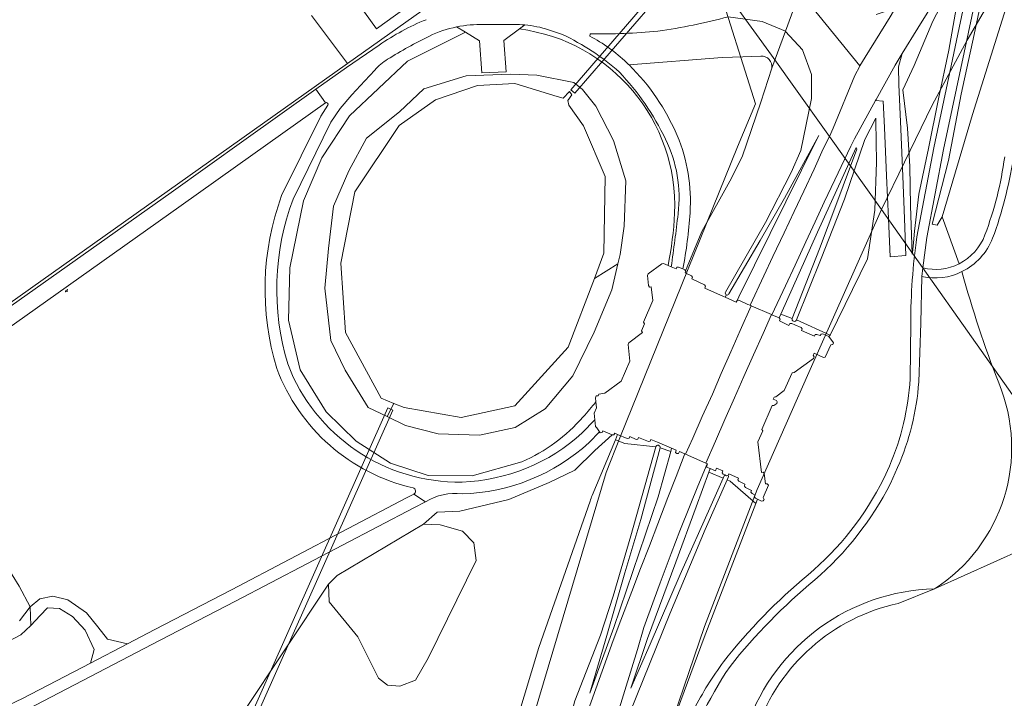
# Model space of a CAD drawing. Header units: metres. Extents: x 237319 to 238937, y 510065 to 511489.
# Tile 49 of 176: x 238033 to 238179, y 510704 to 510805. Entities that reach past the tile are written whole.
import ezdxf

# ---------------------------------------------------------------- set-up
doc = ezdxf.new("R2010")
doc.units = ezdxf.units.M
for name, color, linetype, lineweight in [('B-WE-FV-GELEIDING_WILDRASTER-G', 252, 'Continuous', 18), ('B-WE-GR-BEPLANTING_CULTUUR_BOSPLANTSOEN-GV', 252, 'Continuous', 18), ('B-WE-GR-BEPLANTING_CULTUUR_HEESTERS-GV', 252, 'Continuous', 18), ('B-WE-GR-GRAS-GV', 252, 'Continuous', 13), ('B-WE-GR-GROENVOORZIENING-GV', 252, 'Continuous', 18), ('B-WE-IE-MEUBILAIR_WEGMEUBILAIR-S', 252, 'Continuous', 25), ('B-WE-IE-TERREINAFSCHEIDING_KUNSTMATIG_HEKWERK-G', 252, 'IE-TERREINAFSCHEIDING_KUNSTMATIG-SO', 18), ('B-WE-KG-GRENS_PERCEEL-GV', 252, 'Continuous', 18), ('B-WE-KW-KUNSTWERK_DUIKER-GV', 252, 'Continuous', 18), ('B-WE-OG-TERREIN_BEGROEID-GV', 252, 'Continuous', 18), ('B-WE-OG-TERREIN_OEVER-GV', 252, 'Continuous', 18), ('B-WE-OG-WATER_MEER-GV', 252, 'Continuous', 18), ('B-WE-OG-WEG-GV', 252, 'Continuous', 18), ('B-WE-VH-GESLOTENVERHARDING-GV', 252, 'Continuous', 18), ('B-WE-VH-HALFVERHARDING-GV', 252, 'Continuous', 18), ('B-WE-VH-HALFVERHARDING_GRAVEL-GV', 252, 'Continuous', 18), ('B-WE-VH-ONVERHARD-GV', 252, 'Continuous', 18), ('B-WE-VH-OPENVERHARDING-GV', 252, 'Continuous', 18)]:
    doc.layers.add(name, color=color, linetype=linetype, lineweight=lineweight)
doc.linetypes.add('IE-TERREINAFSCHEIDING_KUNSTMATIG-SO', pattern='A,4,[82,NLCS.SHX,S=0.75,R=90,X=0,Y=0],4,-2', length=10)

# ---------------------------------------------------------------- blocks, each defined once
blk = doc.blocks.new('brk-2025')
at = {"layer": 'B-WE-KG-GRENS_PERCEEL-GV', "flags": 128}
for points in [[(238180.484, 510844.294), (238178.926, 510842.162), (238175.182, 510836.637), (238168.6, 510827.35), (238162.378, 510818.413), (238160.16, 510815.201), (238156.061, 510819.85), (238154.332, 510821.28), (238151.913, 510822.519), (238141.439, 510814.499), (238136.51, 510810.7), (238144.762, 510799.199), (238156.73, 510782.476), (238161.146, 510776.233), (238164.547, 510783.301), (238168.689, 510791.764), (238173.906, 510801.434), (238177.451, 510807.592), (238181.841, 510814.545)], [(238181.841, 510814.545), (238177.451, 510807.592), (238173.906, 510801.434), (238168.689, 510791.764), (238164.547, 510783.301), (238161.146, 510776.233), (238180.626, 510748.69)], [(238101.536, 510674.512), (238120.198, 510737.097), (238122.198, 510742.276), (238139.708, 510785.573), (238142.379, 510791.983), (238136.51, 510810.7), (238078.696, 510889.922)], [(238114.66, 510561.62), (238115.82, 510592.86), (238117.68, 510624.6), (238118.44, 510637.23), (238120.62, 510655.55), (238123.4, 510675.85), (238127.9, 510693.95), (238134.78, 510714.19), (238142.64, 510734.59), (238150.34, 510752.01), (238161.146, 510776.233), (238156.73, 510782.476), (238144.762, 510799.199), (238136.51, 510810.7), (238142.379, 510791.983), (238139.708, 510785.573), (238122.198, 510742.276), (238120.198, 510737.097), (238101.536, 510674.512), (238100.014, 510610.21), (238099.534, 510599.091), (238098.923, 510584.363)], [(238180.626, 510748.69), (238161.146, 510776.233), (238150.34, 510752.01), (238142.64, 510734.59), (238134.78, 510714.19), (238127.9, 510693.95), (238123.4, 510675.85), (238120.62, 510655.55), (238118.44, 510637.23), (238117.68, 510624.6), (238115.82, 510592.86), (238114.66, 510561.62), (238113.72, 510533.88), (238114.14, 510512.54), (238115.22, 510501.14), (238115.369, 510500), (238116.6, 510490.64), (238118.24, 510476.96), (238120.02, 510461.96), (238122.38, 510440.26), (238124.46, 510427.02)]]:
    blk.add_lwpolyline(points, dxfattribs=at)
blk = doc.blocks.new('SIE-WEG_ZITBANK-SO')
at = {"color": 0, "linetype": 'ByBlock', "lineweight": 18}
blk.add_lwpolyline([(-0.9, -1.6), (-0.9, -0.2), (1.1, -0.2), (1.1, -1.6), (1.3, -1.6), (1.3, -0.2), (1.5, 1.8), (1.3, 1.8), (1.1, 0), (-1.1, 0), (-1.1, -1.6)], close=True, dxfattribs=at)
blk = doc.blocks.new('bgt-2025')
at = {"layer": 'B-WE-GR-BEPLANTING_CULTUUR_BOSPLANTSOEN-GV', "flags": 128}
blk.add_lwpolyline([(238078.872, 510720.508), (238078.983, 510717.849), (238083.25, 510712.642), (238086.297, 510706.493), (238087.627, 510705.441), (238089.456, 510705.33), (238091.783, 510706.216), (238093.667, 510709.485), (238100.815, 510723.998), (238100.483, 510726.657), (238098.821, 510728.374), (238095.496, 510729.316), (238093.002, 510729.426), (238080.147, 510721.782)], close=True, dxfattribs=at)
at = {"layer": 'B-WE-GR-BEPLANTING_CULTUUR_HEESTERS-GV', "flags": 128}
blk.add_lwpolyline([(238032.891, 510715.033), (238034.454, 510717.133), (238032.845, 510720.182)], dxfattribs=at)
at = {"layer": 'B-WE-GR-GRAS-GV', "flags": 128}
blk.add_lwpolyline([(238194.41, 510840.625), (238181.211, 510823.435), (238178.155, 510818.449), (238176.569, 510810.092), (238174.923, 510802.283), (238172.981, 510793.41), (238171.087, 510783.537), (238168.677, 510774.09), (238169.423, 510773.916), (238170.171, 510775.147), (238174.683, 510790.39), (238179.932, 510807.11), (238182.921, 510814.878), (238192.82, 510829.191), (238201.104, 510838.371), (238214.929, 510852.745), (238230.387, 510868.088), (238244.419, 510881.448), (238245.94, 510883.325), (238249.277, 510889.187), (238252.806, 510895.699), (238239.543, 510885.123), (238223.796, 510870.836), (238208.864, 510856.192)], close=True, dxfattribs=at)
at = {"layer": 'B-WE-GR-GRAS-GV'}
for points in [[(238179.466, 510784.072, -0.0564576), (238176.534, 510772.486)], [(238180.73, 510783.79, -0.0497918), (238177.672, 510771.977)], [(238177.672, 510771.977, 0.0497918), (238180.73, 510783.79)], [(238176.534, 510772.486, -0.1902194), (238172.681, 510768.172)], [(238177.672, 510771.977, -0.1877626), (238173.102, 510767.003)], [(238173.102, 510767.003, 0.1877626), (238177.672, 510771.977)], [(238167.154, 510766.256, 0.169041), (238173.102, 510767.003)], [(238173.102, 510767.003, -0.169041), (238167.154, 510766.256)], [(238172.681, 510768.172, -0.1780513), (238167.284, 510767.557)], [(238173.102, 510767.003, 0.0257256), (238178.578, 510750.442)], [(238178.578, 510750.442, -0.0257256), (238173.102, 510767.003)], [(238166.68, 510750.58, -0.0862807), (238163.529, 510737.845)], [(238178.578, 510750.442, -0.3637412), (238169.002, 510719.783)], [(238169.002, 510719.783, 0.3637412), (238178.578, 510750.442)], [(238162.475, 510735.461, -0.0965399), (238151.204, 510721.128)], [(238151.204, 510721.128, 0.0500905), (238138.601, 510708.257)], [(238169.002, 510719.783, 0.312452), (238141.17, 510699.467)], [(238141.17, 510699.467, -0.312452), (238169.002, 510719.783)], [(238163.614, 510717.629, 0.2600414), (238142.615, 510699.065)], [(238142.615, 510699.065, -0.2600414), (238163.614, 510717.629)], [(238138.601, 510708.257, 0.0677315), (238130.876, 510692.419)]]:
    blk.add_lwpolyline(points, format="xyb", dxfattribs=at)
at = {"layer": 'B-WE-GR-GRAS-GV', "flags": 128}
for points in [[(238167.284, 510767.557), (238167.154, 510766.256)], [(238167.154, 510766.256), (238166.984, 510759.322), (238166.68, 510750.58)], [(238163.529, 510737.845), (238162.475, 510735.461)], [(238182.291, 510725.772), (238169.002, 510719.783), (238163.614, 510717.629)], [(238169.002, 510719.783), (238182.291, 510725.772)], [(238163.614, 510717.629), (238169.002, 510719.783)]]:
    blk.add_lwpolyline(points, dxfattribs=at)
at = {"layer": 'B-WE-GR-GROENVOORZIENING-GV', "flags": 128}
for points in [[(238127.567, 510740.931), (238123.863, 510727.7), (238121.202, 510718.698), (238119.31, 510712.898), (238115.529, 510703.135)], [(238116.982, 510700.345), (238121.214, 510712.082), (238122.366, 510715.121), (238124.004, 510719.417), (238125.286, 510722.799), (238126.603, 510726.207), (238127.85, 510729.457), (238129.367, 510733.387), (238130.568, 510736.495), (238131.775, 510739.656), (238131.854, 510739.874), (238131.076, 510740.217), (238130.924, 510739.943), (238130.665, 510739.914), (238130.509, 510740.105), (238130.604, 510740.414), (238129.919, 510740.713), (238129.791, 510740.253), (238127.909, 510733.507)], [(238127.909, 510733.507), (238121.29, 510714.02), (238117.723, 510704.285), (238120.288, 510712.826), (238122.964, 510722.195), (238125.353, 510730.092), (238128.187, 510740.767)]]:
    blk.add_lwpolyline(points, dxfattribs=at)
at = {"layer": 'B-WE-GR-GROENVOORZIENING-GV'}
blk.add_lwpolyline([(238128.187, 510740.767, 1), (238127.567, 510740.931)], format="xyb", dxfattribs=at)
at = {"layer": 'B-WE-IE-TERREINAFSCHEIDING_KUNSTMATIG_HEKWERK-G', "flags": 128}
for points in [[(238081.681, 510797.981), (237987.306, 510731.02), (237985.144, 510730.034), (237982.187, 510730.148), (237980.821, 510731.096), (237944.615, 510786.825), (237944.615, 510788.408), (237944.615, 510789.747), (237945.042, 510791.208), (237945.955, 510793.339), (238009.47, 510838.973), (238022.841, 510838.662), (238028.035, 510839.188), (238035.646, 510844.982), (238035.761, 510857.643), (238053.794, 510870.709), (238055.784, 510871.206), (238057.238, 510871.015), (238059.381, 510869.905), (238078.958, 510842.963), (238093.22, 510823.381), (238091.537, 510818.523), (238088.667, 510816.649)], [(238090.669, 510814.044), (238093.777, 510816.055), (238099.206, 510814.672), (238099.852, 510813.066), (238100.212, 510811.16), (238081.681, 510797.981)], [(238076.309, 510805.101), (238081.681, 510797.981)]]:
    blk.add_lwpolyline(points, dxfattribs=at)
at = {"layer": 'B-WE-KW-KUNSTWERK_DUIKER-GV', "flags": 128}
for points in [[(238131.137, 510811.673), (238130.531, 510812.196), (238114.906, 510794.08), (238115.512, 510793.557)], [(238088.422, 510746.389), (238087.69, 510746.715), (238066.188, 510698.384), (238066.92, 510698.058)]]:
    blk.add_lwpolyline(points, close=True, dxfattribs=at)
at = {"layer": 'B-WE-OG-TERREIN_BEGROEID-GV', "flags": 128}
for points in [[(238240.146, 510864.953), (238247.47, 510876.568), (238248.063, 510878.041), (238247.52, 510878.26), (238249.277, 510889.187), (238245.94, 510883.325), (238244.419, 510881.448), (238230.387, 510868.088), (238214.929, 510852.745), (238201.104, 510838.371), (238192.82, 510829.191), (238182.921, 510814.878), (238179.932, 510807.11), (238174.683, 510790.39), (238170.171, 510775.147), (238172.681, 510768.172)], [(238093.799, 510815.669), (238093.68, 510815.69), (238091.253, 510813.924), (238094.46, 510809.316), (238085.981, 510803.117), (238077.091, 510815.579), (238085.696, 510821.936), (238089.346, 510816.786), (238091.785, 510818.493), (238091.72, 510818.59), (238093.406, 510823.513), (238083.822, 510836.769), (238074.111, 510850.128), (238060.077, 510869.436)], [(238169.594, 510808.16), (238166.532, 510803.256), (238164.204, 510799.466), (238163.673, 510797.491), (238163.711, 510794.841), (238163.997, 510788.224), (238164.31, 510781.223), (238164.585, 510774.935), (238164.775, 510769.388), (238162.404, 510769.187), (238162.18, 510774.904), (238161.897, 510781.261), (238161.592, 510788.471), (238161.398, 510792.365), (238160.249, 510792.474), (238157.118, 510786.761), (238156.597, 510785.681), (238154.176, 510780.66), (238152.612, 510777.325), (238151.281, 510774.437), (238149.899, 510771.448), (238148.284, 510767.991), (238146.834, 510764.881), (238144.821, 510760.584), (238145.92, 510760.105), (238146.17, 510760.664), (238151.622, 510772.879), (238157.388, 510785.501), (238157.451, 510785.223), (238154.488, 510777.247), (238151.915, 510770.393), (238147.853, 510760.043)], [(238166.4, 510772.16), (238168.907, 510785.412), (238171.499, 510797.624), (238174.252, 510810.637), (238175.144, 510814.912), (238175.493, 510816.698)], [(238139.659, 510762.725), (238139.906, 510762.76), (238141.257, 510762.136), (238141.583, 510761.994), (238143.653, 510766.357), (238144.983, 510769.235), (238146.661, 510772.78), (238148.122, 510775.939), (238149.566, 510778.982), (238151.097, 510782.271), (238152.473, 510785.27), (238153.4, 510787.101), (238153.956, 510788.341), (238157.186, 510796.175), (238157.902, 510797.57), (238157.937, 510797.627), (238148.986, 510808.652), (238146.84, 510802.776), (238146.876, 510802.761), (238149.404, 510800.009), (238150.726, 510796.358), (238150.724, 510792.788), (238149.156, 510785.028), (238147.693, 510781.755), (238143.889, 510774.334), (238137.914, 510763.945)], [(238138.311, 510804.943), (238143.377, 510804.233), (238146.84, 510802.776), (238148.986, 510808.652)], [(238144.84, 510797.297), (238146.84, 510802.776), (238143.377, 510804.233), (238138.311, 510804.943)], [(238107.622, 510738.69), (238100.242, 510736.621), (238093.674, 510736.677), (238088.068, 510738.479), (238082.963, 510741.762), (238078.521, 510746.127), (238074.623, 510752.404), (238072.931, 510759.797), (238073.094, 510767.547), (238075.121, 510777.552), (238077.869, 510783.943), (238081.984, 510790.201), (238090.612, 510798.332), (238099.25, 510802.62), (238097.919, 510803.43)], [(238108.086, 510803.722), (238107.257, 510803.116)], [(238107.257, 510803.116), (238104.935, 510801.419), (238105.298, 510796.743), (238101.658, 510796.592), (238101.317, 510801.362), (238099.25, 510802.62), (238090.612, 510798.332), (238081.984, 510790.201), (238077.869, 510783.943), (238075.121, 510777.552), (238073.094, 510767.547), (238072.931, 510759.797), (238074.623, 510752.404), (238078.521, 510746.127)], [(238113.668, 510802.305), (238111.591, 510803.011)], [(238117.782, 510802.398), (238117.731, 510802.055)], [(238137.914, 510763.945), (238143.889, 510774.334), (238147.693, 510781.755), (238149.156, 510785.028), (238150.724, 510792.788), (238150.726, 510796.358), (238149.404, 510800.009), (238146.876, 510802.761), (238146.84, 510802.776), (238144.84, 510797.297), (238143.168, 510792.22), (238140.402, 510784.083), (238138.57, 510780.492), (238134.385, 510772.96), (238132.225, 510767.732), (238131.981, 510767.141), (238132.033, 510767.076), (238131.924, 510766.818), (238132.851, 510766.363)], [(237986.785, 510730.201), (237997.58, 510737.822), (238008.634, 510745.649), (238035.224, 510764.466), (238055.444, 510778.788), (238066.273, 510786.505), (238076.963, 510794.14), (238081.527, 510797.368), (238086.404, 510800.732)], [(238143.168, 510799.066), (238140.483, 510798.99), (238137.444, 510798.892), (238123.587, 510797.759)], [(238123.587, 510797.759), (238137.444, 510798.892), (238140.483, 510798.99), (238143.168, 510799.066)], [(238085.736, 510797.007), (238084.259, 510795.391), (238082.343, 510793.307), (238080.606, 510791.297), (238079.231, 510789.232), (238073.589, 510777.799)], [(238131.865, 510767.285), (238131.981, 510767.141), (238132.225, 510767.732), (238134.385, 510772.96), (238138.57, 510780.492), (238140.402, 510784.083), (238143.168, 510792.22), (238144.84, 510797.297)], [(238078.396, 510792.114), (238067.597, 510784.416), (238056.951, 510776.833), (238036.77, 510762.513), (238009.914, 510743.52), (237999.127, 510735.872), (237988.182, 510728.204)], [(238071.889, 510778.313), (238077.697, 510790.142), (238078.743, 510791.761)], [(238148.495, 510759.824), (238152.168, 510768.97), (238155.619, 510777.795), (238158.684, 510786.663), (238160.275, 510789.842), (238160.281, 510789.462), (238160.389, 510783.303), (238160.135, 510776.173), (238159.039, 510768.889), (238153.503, 510757.527), (238153.326, 510757.328), (238153.992, 510756.399), (238153.904, 510756.163)], [(238138.055, 510763.548), (238137.886, 510763.19), (238139.518, 510762.48), (238139.659, 510762.725), (238139.909, 510763.23), (238151.586, 510786.841), (238151.792, 510787.26), (238146.722, 510777.922)], [(238138.449, 510763.688), (238143.106, 510771.639), (238146.722, 510777.922), (238151.792, 510787.26), (238151.586, 510786.841), (238139.909, 510763.23), (238139.659, 510762.725)], [(238146.722, 510777.922), (238143.106, 510771.639), (238138.449, 510763.688)], [(238118.649, 510747.64), (238118.584, 510748.245), (238118.706, 510748.504), (238118.971, 510748.522), (238119.092, 510748.792), (238119.956, 510748.908), (238122.406, 510750.687), (238123.712, 510753.659), (238123.43, 510756.16), (238123.544, 510756.415), (238125.599, 510757.928), (238125.438, 510758.178), (238125.894, 510759.25), (238125.741, 510759.464), (238127.126, 510762.694), (238126.858, 510764.729), (238126.61, 510764.698), (238126.458, 510764.931), (238126.308, 510766.441), (238126.411, 510766.684), (238128.448, 510768.158), (238128.719, 510768.196), (238129.38, 510767.911)], [(238129.38, 510767.911), (238129.867, 510767.7)], [(238131.602, 510767.399), (238131.865, 510767.285)], [(238132.851, 510766.363), (238133.014, 510766.16), (238132.91, 510765.917), (238134.788, 510765.05), (238134.943, 510764.834), (238134.832, 510764.551), (238137.634, 510763.3), (238137.886, 510763.19), (238138.055, 510763.548)], [(238147.853, 510760.043), (238146.17, 510760.664), (238145.92, 510760.105), (238146.056, 510759.908), (238145.959, 510759.66), (238147.374, 510759.011), (238147.516, 510759.272), (238147.782, 510759.296), (238148.239, 510759.086), (238149.166, 510758.695), (238149.322, 510758.488), (238149.22, 510758.241), (238151.157, 510757.376), (238151.273, 510757.625), (238151.533, 510757.636), (238152.033, 510757.48), (238152.143, 510757.711), (238152.414, 510757.741)], [(238152.414, 510757.741), (238153.326, 510757.328), (238153.503, 510757.527), (238148.495, 510759.824)], [(238165.412, 510751.06), (238165.499, 510759.316)], [(238153.904, 510756.163), (238153.598, 510756.112), (238152.771, 510754.265), (238152.491, 510754.234), (238151.111, 510754.851), (238150.966, 510754.55), (238151.123, 510754.317), (238151.001, 510754.068), (238148.133, 510751.983), (238147.831, 510751.946), (238146.656, 510749.293), (238145.434, 510748.389), (238145.16, 510748.342), (238145.028, 510748.04), (238145.494, 510747.84), (238145.633, 510747.62), (238145.544, 510747.381), (238145.141, 510747.07), (238144.865, 510747.062), (238143.313, 510743.515), (238143.465, 510743.304), (238142.755, 510741.696), (238143.272, 510737.132), (238143.547, 510737.161), (238143.699, 510736.938), (238143.886, 510735.404), (238144.151, 510735.439), (238144.318, 510735.234), (238143.512, 510733.374), (238143.673, 510733.111), (238143.557, 510732.873), (238143.297, 510732.839), (238142.694, 510733.119), (238142.455, 510732.5), (238139.02, 510723.623), (238134.74, 510712.577), (238130.776, 510701.853)], [(238123.695, 510701.319), (238129.638, 510716.06), (238134.886, 510728.627), (238138.162, 510736.038), (238138.313, 510736.38)], [(238116.621, 510742.989), (238118.496, 510744.943), (238118.388, 510745.935), (238118.744, 510746.749), (238118.649, 510747.64)], [(238078.521, 510746.127), (238082.963, 510741.762), (238088.068, 510738.479), (238093.674, 510736.677), (238100.242, 510736.621), (238107.622, 510738.69)], [(238066.084, 510701.222), (238078.872, 510720.508), (238080.147, 510721.782), (238093.002, 510729.426), (238095.049, 510731.188), (238098.379, 510731.346), (238105.671, 510733.09), (238111.696, 510735.627), (238115.501, 510737.45), (238118.512, 510740.382), (238121.073, 510742.704), (238119.678, 510743.309), (238119.556, 510743.061), (238119.292, 510743.03), (238119.188, 510743.17), (238117.641, 510741.568)], [(238118.076, 510733.705), (238121.565, 510741.968), (238121.883, 510742.788), (238121.44, 510742.982), (238121.338, 510742.719), (238121.073, 510742.704), (238118.512, 510740.382), (238115.501, 510737.45), (238111.696, 510735.627), (238105.671, 510733.09), (238098.379, 510731.346), (238095.049, 510731.188), (238093.002, 510729.426), (238095.496, 510729.316), (238098.821, 510728.374), (238100.483, 510726.657), (238100.815, 510723.998), (238093.667, 510709.485), (238091.783, 510706.216), (238089.456, 510705.33), (238087.627, 510705.441), (238086.297, 510706.493), (238083.25, 510712.642), (238078.983, 510717.849), (238078.872, 510720.508), (238066.084, 510701.222)], [(238101.752, 510679.348), (238100.414, 510675.12), (238107.011, 510668.961), (238108.883, 510677.608), (238110.84, 510687.31), (238114.52, 510699.27), (238115.529, 510703.135), (238119.31, 510712.898), (238121.202, 510718.698), (238123.863, 510727.7), (238127.567, 510740.931), (238122.942, 510741.435), (238121.565, 510741.968), (238118.076, 510733.705)], [(238127.796, 510741.639), (238126.811, 510742.026), (238126.711, 510741.758), (238126.462, 510741.738), (238125.007, 510742.339), (238124.909, 510742.077), (238124.641, 510742.046), (238123.672, 510742.453), (238123.575, 510742.2), (238123.306, 510742.165), (238121.883, 510742.788), (238121.565, 510741.968), (238122.942, 510741.435), (238127.567, 510740.931)], [(238017.045, 510741.697), (238018.728, 510739.962), (238024.934, 510730.76), (238030.741, 510723.547), (238032.845, 510720.182), (238034.454, 510717.133), (238035.904, 510718.285), (238037.847, 510718.7), (238040.089, 510718.159), (238042.841, 510716.212), (238044.528, 510714.133), (238045.998, 510712.314), (238048.947, 510711.596), (238053.035, 510713.725), (238064.449, 510719.651), (238090.487, 510733.342), (238091.549, 510733.879)], [(238128.187, 510740.767), (238129.791, 510740.253), (238129.919, 510740.713), (238127.796, 510741.639)], [(238137.777, 510736.695), (238137.593, 510736.277), (238135.818, 510732.244), (238131.189, 510721.931), (238126.712, 510711.547), (238123.821, 510705.033), (238126.335, 510712.397), (238130.547, 510723.784), (238133.573, 510731.996), (238135.462, 510737.172), (238135.649, 510737.685), (238135.092, 510737.906), (238135.247, 510738.377), (238135.177, 510738.408), (238133.808, 510735.097), (238132.671, 510732.236), (238131.155, 510728.444), (238129.837, 510725.055), (238128.22, 510720.692), (238127.3, 510718.239), (238125.773, 510714.056), (238124.812, 510710.772), (238121.924, 510701.273)], [(238137.587, 510736.85), (238137.431, 510737.062), (238137.518, 510737.353), (238136.572, 510737.737), (238136.425, 510737.377), (238135.649, 510737.685), (238135.462, 510737.172), (238137.593, 510736.277), (238137.777, 510736.695)], [(238161.464, 510736.193), (238162.326, 510738.048)], [(238137.814, 510736.745), (238137.587, 510736.85)], [(238138.319, 510736.684), (238138.057, 510736.633), (238137.814, 510736.745)], [(238138.313, 510736.38), (238138.162, 510736.038), (238138.642, 510735.837), (238142.455, 510732.5), (238142.694, 510733.119), (238142.371, 510733.269), (238142.206, 510733.485), (238142.337, 510733.728), (238141.88, 510733.968)], [(238141.88, 510733.968), (238141.711, 510734.181), (238141.815, 510734.431), (238140.887, 510734.883), (238140.733, 510735.095), (238140.823, 510735.355), (238139.911, 510735.81), (238139.743, 510736.02), (238139.85, 510736.261), (238138.44, 510736.933), (238138.319, 510736.684)], [(238030.788, 510660.788), (238036.267, 510660.09), (238040.757, 510658.138), (238044.172, 510654.723), (238047.686, 510654.723), (238056.86, 510657.455), (238065.888, 510660.363), (238083.616, 510667.555), (238094.701, 510671.274), (238098.876, 510673.134), (238100.414, 510675.12), (238101.752, 510679.348), (238102.942, 510684.097), (238106.889, 510700.203), (238110.16, 510711.086), (238117.799, 510732.836)], [(238093.308, 510732.738), (238091.535, 510731.869), (238065.037, 510717.982), (238053.836, 510712.178), (238034.142, 510701.896)], [(238117.799, 510732.836), (238110.16, 510711.086), (238106.889, 510700.203), (238102.942, 510684.097), (238101.752, 510679.348)], [(238030.304, 510702.018), (238033.325, 510703.46), (238043.438, 510708.727), (238043.979, 510710.761), (238042.647, 510713.636), (238040.773, 510715.696), (238038.831, 510716.881), (238037.039, 510716.945), (238035.973, 510715.848), (238034.595, 510714.342), (238033.076, 510712.956), (238031.081, 510711.928)]]:
    blk.add_lwpolyline(points, dxfattribs=at)
for points in [[(238166.037, 510773.003), (238166.687, 510778.521), (238168.115, 510785.316), (238169.598, 510792.72), (238171.174, 510799.981), (238172.239, 510806.145), (238172.927, 510810.198), (238173.153, 510812.381), (238173.192, 510812.763), (238168.796, 510804.258), (238166, 510797.661), (238164.317, 510794.046), (238165.022, 510788.359), (238165.375, 510782.65), (238165.449, 510776.773), (238165.724, 510769.621), (238165.747, 510769.861), (238165.879, 510771.295)], [(238166.687, 510778.521), (238166.037, 510773.003), (238165.879, 510771.295), (238165.747, 510769.861), (238165.724, 510769.621), (238165.449, 510776.773), (238165.375, 510782.65), (238165.022, 510788.359), (238164.317, 510794.046), (238166, 510797.661), (238168.796, 510804.258), (238173.192, 510812.763), (238173.153, 510812.381), (238172.927, 510810.198), (238172.239, 510806.145), (238171.174, 510799.981), (238169.598, 510792.72), (238168.115, 510785.316)], [(238111.078, 510746.573), (238106.651, 510743.829), (238101.35, 510742.652), (238095.182, 510742.888), (238090.294, 510744.095), (238087.582, 510745.429), (238084.787, 510746.803), (238081.342, 510752.33), (238079.193, 510756.775), (238078.309, 510764.547), (238078.846, 510770.425), (238079.582, 510776.724), (238081.909, 510781.993), (238084.529, 510786.85), (238089.404, 510790.803), (238093.053, 510794.19), (238099.355, 510796.162), (238105.921, 510796.397), (238109.838, 510796.221), (238115.342, 510795.162), (238116.67, 510794.13), (238118.642, 510791.628), (238121.267, 510786.524), (238123.122, 510780.518), (238122.828, 510773.789), (238122.24, 510769.55), (238121.922, 510768.163), (238121.032, 510764.281), (238118.41, 510757.994), (238115.23, 510751.518)], [(238153.503, 510757.527), (238159.039, 510768.889), (238160.135, 510776.173), (238160.389, 510783.303), (238160.281, 510789.462), (238160.275, 510789.842), (238158.684, 510786.663), (238155.619, 510777.795), (238152.168, 510768.97), (238148.495, 510759.824)], [(238154.488, 510777.247), (238157.451, 510785.223), (238157.388, 510785.501), (238151.622, 510772.879), (238146.17, 510760.664), (238147.853, 510760.043), (238151.915, 510770.393)], [(238121.29, 510714.02), (238127.909, 510733.507), (238129.791, 510740.253), (238128.187, 510740.767), (238125.353, 510730.092), (238122.964, 510722.195), (238120.288, 510712.826), (238117.723, 510704.285)], [(238126.973, 510694.96), (238130.776, 510701.853), (238134.74, 510712.577), (238139.02, 510723.623), (238142.455, 510732.5), (238138.642, 510735.837), (238138.162, 510736.038), (238134.886, 510728.627), (238129.638, 510716.06), (238123.695, 510701.319), (238121.996, 510694.871), (238121.18, 510688.976), (238119.701, 510684.006), (238119.249, 510682.449), (238122.892, 510688.082)], [(238131.189, 510721.931), (238135.818, 510732.244), (238137.593, 510736.277), (238135.462, 510737.172), (238133.573, 510731.996), (238130.547, 510723.784), (238126.335, 510712.397), (238123.821, 510705.033), (238126.712, 510711.547)]]:
    blk.add_lwpolyline(points, close=True, dxfattribs=at)
at = {"layer": 'B-WE-OG-TERREIN_BEGROEID-GV'}
for points in [[(238138.311, 510804.943, -0.03267), (238127.875, 510802.792)], [(238086.404, 510800.732, -0.0544624), (238093.388, 510804.502)], [(238097.919, 510803.43, 0.0631786), (238093.868, 510802.05)], [(238111.591, 510803.011, 0.0539597), (238108.086, 510803.722)], [(238093.868, 510802.05, 0.0258612), (238087.66, 510798.608)], [(238107.257, 510803.116, -0.389555), (238130.342, 510775.687)], [(238130.342, 510775.687, 0.389555), (238107.257, 510803.116)], [(238122.148, 510796.708, 0.0696894), (238113.668, 510802.305)], [(238117.731, 510802.055, -0.0697279), (238123.217, 510798.116)], [(238127.875, 510802.792, -0.0275444), (238117.782, 510802.398)], [(238144.84, 510797.297, 0.4728206), (238143.168, 510799.066)], [(238143.168, 510799.066, -0.4728206), (238144.84, 510797.297)], [(238087.66, 510798.608, 0.0683409), (238085.736, 510797.007)], [(238123.217, 510798.116, -0.0041006), (238123.587, 510797.759)], [(238123.587, 510797.759, -0.0989112), (238130.737, 510787.246)], [(238129.02, 510786.704, 0.0747785), (238122.148, 510796.708)], [(238078.743, 510791.761, 0.8485593), (238078.396, 510792.114)], [(238130.882, 510775.631, 0.1439384), (238129.02, 510786.704)], [(238130.737, 510787.246, -0.1179108), (238132.655, 510775.746)], [(238176.534, 510772.486, 0.0564576), (238179.466, 510784.072)], [(238071.165, 510752.604, -0.1629769), (238071.889, 510778.313)], [(238073.589, 510777.799, 0.1632724), (238072.793, 510753.288)], [(238130.342, 510775.687, -0.0398607), (238129.38, 510767.911)], [(238129.38, 510767.911, 0.0398607), (238130.342, 510775.687)], [(238129.867, 510767.7, 0.0038934), (238130.882, 510775.631)], [(238132.655, 510775.746, -0.0279084), (238131.602, 510767.399)], [(238165.499, 510759.316, -0.0357355), (238166.4, 510772.16)], [(238172.681, 510768.172, 0.1902194), (238176.534, 510772.486)], [(238138.055, 510763.548, -0.4049743), (238137.914, 510763.945)], [(238137.914, 510763.945, 0.4049743), (238138.055, 510763.548)], [(238138.055, 510763.548, 0.4115174), (238138.449, 510763.688)], [(238138.449, 510763.688, -0.4115174), (238138.055, 510763.548)], [(238148.495, 510759.824, -0.9981292), (238147.853, 510760.043)], [(238147.853, 510760.043, 0.9981292), (238148.495, 510759.824)], [(238091.436, 510734.813, -0.251907), (238071.165, 510752.604)], [(238072.793, 510753.288, 0.3163991), (238098.725, 510735.683)], [(238162.326, 510738.048, 0.0839055), (238165.412, 510751.06)], [(238116.747, 510745.382, 0.014918), (238118.649, 510747.64)], [(238118.649, 510747.64, -0.014918), (238116.747, 510745.382)], [(238107.622, 510738.69, 0.1095697), (238116.747, 510745.382)], [(238116.747, 510745.382, -0.1095697), (238107.622, 510738.69)], [(238098.725, 510735.683, 0.1765745), (238116.621, 510742.989)], [(238117.641, 510741.568, -0.1790395), (238098.729, 510733.916)], [(238127.567, 510740.931, -1), (238128.187, 510740.767)], [(238137.777, 510736.695, -0.0578966), (238137.814, 510736.745)], [(238137.814, 510736.745, 0.0578966), (238137.777, 510736.695)], [(238138.319, 510736.684, -0.2631857), (238138.313, 510736.38)], [(238138.313, 510736.38, 0.2631857), (238138.319, 510736.684)], [(238150.216, 510721.881, 0.1032163), (238161.464, 510736.193)], [(238091.549, 510733.879, 0.7013815), (238091.436, 510734.813)], [(238098.729, 510733.916, 0.1767517), (238093.308, 510732.738)], [(238117.799, 510732.836, -0.0450685), (238118.076, 510733.705)], [(238118.076, 510733.705, 0.0450685), (238117.799, 510732.836)], [(238137.64, 510708.934, -0.0541074), (238150.216, 510721.881)], [(238133.235, 510701.849, -0.0421449), (238137.64, 510708.934)]]:
    blk.add_lwpolyline(points, format="xyb", dxfattribs=at)
at = {"layer": 'B-WE-OG-TERREIN_OEVER-GV', "flags": 128}
for points in [[(238087.582, 510745.429), (238088.572, 510747.398), (238086.714, 510748.151), (238081.406, 510757.941), (238080.674, 510768.28), (238082.779, 510778.894), (238089.368, 510788.776), (238094.777, 510792.551), (238101.031, 510794.707), (238106.575, 510794.997), (238112.89, 510793.076), (238113.785, 510792.828), (238114.702, 510793.795), (238115.073, 510793.294), (238114.477, 510792.494), (238114.629, 510791.795), (238116.825, 510788.684), (238120.029, 510781.181), (238119.846, 510769.744), (238118.415, 510765.971), (238121.922, 510768.163), (238122.24, 510769.55), (238122.828, 510773.789), (238123.122, 510780.518), (238121.267, 510786.524), (238118.642, 510791.628), (238116.67, 510794.13), (238115.342, 510795.162), (238109.838, 510796.221), (238105.921, 510796.397), (238099.355, 510796.162), (238093.053, 510794.19), (238089.404, 510790.803), (238084.529, 510786.85), (238081.909, 510781.993), (238079.582, 510776.724), (238078.846, 510770.425), (238078.309, 510764.547), (238079.193, 510756.775), (238081.342, 510752.33), (238084.787, 510746.803)], [(238121.922, 510768.163), (238118.415, 510765.971), (238114.537, 510755.745), (238106.575, 510747.053), (238098.612, 510745.315), (238090.101, 510746.779), (238088.572, 510747.398), (238087.582, 510745.429), (238090.294, 510744.095), (238095.182, 510742.888), (238101.35, 510742.652), (238106.651, 510743.829), (238111.078, 510746.573), (238115.23, 510751.518), (238118.41, 510757.994), (238121.032, 510764.281)]]:
    blk.add_lwpolyline(points, close=True, dxfattribs=at)
at = {"layer": 'B-WE-OG-WATER_MEER-GV', "flags": 128}
blk.add_lwpolyline([(238101.031, 510794.707), (238094.777, 510792.551), (238089.368, 510788.776), (238082.779, 510778.894), (238080.674, 510768.28), (238081.406, 510757.941), (238086.714, 510748.151), (238088.572, 510747.398), (238090.101, 510746.779), (238098.612, 510745.315), (238106.575, 510747.053), (238114.537, 510755.745), (238118.415, 510765.971), (238119.846, 510769.744), (238120.029, 510781.181), (238116.825, 510788.684), (238114.629, 510791.795), (238114.477, 510792.494), (238115.073, 510793.294), (238114.702, 510793.795), (238113.785, 510792.828), (238112.89, 510793.076), (238106.575, 510794.997)], close=True, dxfattribs=at)
at = {"layer": 'B-WE-OG-WEG-GV', "flags": 128}
for points in [[(238172.681, 510768.172), (238170.171, 510775.147), (238169.423, 510773.916), (238168.677, 510774.09), (238171.087, 510783.537), (238172.981, 510793.41), (238174.923, 510802.283), (238176.569, 510810.092), (238178.155, 510818.449), (238181.211, 510823.435)], [(238176.57, 510814.588), (238175.728, 510810.398), (238172.931, 510797.291), (238170.358, 510785.166), (238167.879, 510772.072), (238167.284, 510767.557)]]:
    blk.add_lwpolyline(points, dxfattribs=at)
at = {"layer": 'B-WE-OG-WEG-GV'}
blk.add_lwpolyline([(238167.284, 510767.557, 0.1780513), (238172.681, 510768.172)], format="xyb", dxfattribs=at)
at = {"layer": 'B-WE-VH-GESLOTENVERHARDING-GV', "flags": 128}
for points in [[(238162.409, 510804.951), (238158.708, 510798.902), (238157.937, 510797.627), (238157.902, 510797.57), (238157.186, 510796.175), (238153.956, 510788.341), (238153.4, 510787.101), (238152.473, 510785.27), (238151.097, 510782.271), (238149.566, 510778.982), (238148.122, 510775.939), (238146.661, 510772.78), (238144.983, 510769.235), (238143.653, 510766.357), (238141.583, 510761.994), (238141.763, 510761.916), (238144.751, 510760.614), (238144.821, 510760.584), (238146.834, 510764.881), (238148.284, 510767.991), (238149.899, 510771.448), (238151.281, 510774.437), (238152.612, 510777.325), (238154.176, 510780.66), (238156.597, 510785.681), (238157.118, 510786.761), (238160.249, 510792.474), (238160.327, 510792.617), (238163.148, 510797.747), (238164.204, 510799.466), (238166.532, 510803.256), (238169.594, 510808.16)], [(238175.493, 510816.698), (238175.144, 510814.912), (238174.252, 510810.637), (238171.499, 510797.624), (238168.907, 510785.412), (238166.4, 510772.16)], [(238166.68, 510750.58), (238166.984, 510759.322), (238167.154, 510766.256), (238167.284, 510767.557), (238167.879, 510772.072), (238170.358, 510785.166), (238172.931, 510797.291), (238175.728, 510810.398), (238176.57, 510814.588)], [(238101.976, 510803.763), (238106.424, 510803.794)], [(238111.591, 510803.011), (238113.668, 510802.305)], [(238117.731, 510802.055), (238117.782, 510802.398)], [(238086.404, 510800.732), (238081.527, 510797.368), (238076.963, 510794.14), (238078.396, 510792.114)], [(238073.589, 510777.799), (238079.231, 510789.232), (238080.606, 510791.297), (238082.343, 510793.307), (238084.259, 510795.391), (238085.736, 510797.007)], [(237988.182, 510728.204), (237999.127, 510735.872), (238009.914, 510743.52), (238036.77, 510762.513), (238056.951, 510776.833), (238067.597, 510784.416), (238078.396, 510792.114), (238076.963, 510794.14), (238066.273, 510786.505), (238055.444, 510778.788), (238035.224, 510764.466), (238008.634, 510745.649), (237997.58, 510737.822), (237986.785, 510730.201)], [(238078.743, 510791.761), (238077.697, 510790.142), (238071.889, 510778.313)], [(238129.867, 510767.7), (238130.565, 510767.399), (238130.684, 510767.658), (238130.946, 510767.684), (238131.602, 510767.399)], [(238165.499, 510759.316), (238165.412, 510751.06)], [(238117.641, 510741.568), (238119.188, 510743.17), (238118.767, 510743.737), (238118.604, 510743.956), (238118.496, 510744.943), (238116.621, 510742.989)], [(238121.924, 510701.273), (238124.812, 510710.772), (238125.773, 510714.056), (238127.3, 510718.239), (238128.22, 510720.692), (238129.837, 510725.055), (238131.155, 510728.444), (238132.671, 510732.236), (238133.808, 510735.097), (238135.177, 510738.408), (238134.999, 510738.486), (238131.986, 510739.815), (238131.854, 510739.874), (238131.775, 510739.656), (238130.568, 510736.495), (238129.367, 510733.387), (238127.85, 510729.457), (238126.603, 510726.207), (238125.286, 510722.799), (238124.004, 510719.417), (238122.366, 510715.121), (238121.214, 510712.082), (238116.982, 510700.345)], [(238162.326, 510738.048), (238161.464, 510736.193)], [(238162.475, 510735.461), (238163.529, 510737.845)], [(238030.978, 510700.369), (238034.142, 510701.896), (238053.836, 510712.178), (238065.037, 510717.982), (238091.535, 510731.869), (238093.308, 510732.738), (238091.549, 510733.879), (238090.487, 510733.342), (238064.449, 510719.651), (238053.035, 510713.725), (238048.947, 510711.596), (238043.438, 510708.727), (238033.325, 510703.46), (238030.304, 510702.018)], [(238091.549, 510733.879), (238093.308, 510732.738)]]:
    blk.add_lwpolyline(points, dxfattribs=at)
at = {"layer": 'B-WE-VH-GESLOTENVERHARDING-GV'}
for points in [[(238127.875, 510802.792, 0.03267), (238138.311, 510804.943)], [(238093.388, 510804.502, 0.0544624), (238086.404, 510800.732)], [(238093.868, 510802.05, -0.0631786), (238097.919, 510803.43)], [(238097.919, 510803.43, -0.0604073), (238101.976, 510803.763)], [(238106.424, 510803.794, -0.0252755), (238108.086, 510803.722)], [(238108.086, 510803.722, -0.0539597), (238111.591, 510803.011)], [(238087.66, 510798.608, -0.0258612), (238093.868, 510802.05)], [(238113.668, 510802.305, -0.0696894), (238122.148, 510796.708)], [(238123.217, 510798.116, 0.0697279), (238117.731, 510802.055)], [(238117.782, 510802.398, 0.0275444), (238127.875, 510802.792)], [(238085.736, 510797.007, -0.0683409), (238087.66, 510798.608)], [(238123.587, 510797.759, 0.0041006), (238123.217, 510798.116)], [(238130.737, 510787.246, 0.0989112), (238123.587, 510797.759)], [(238122.148, 510796.708, -0.0747785), (238129.02, 510786.704)], [(238078.396, 510792.114, -0.8485593), (238078.743, 510791.761)], [(238129.02, 510786.704, -0.1439384), (238130.882, 510775.631)], [(238132.655, 510775.746, 0.1179108), (238130.737, 510787.246)], [(238071.889, 510778.313, 0.1629769), (238071.165, 510752.604)], [(238072.793, 510753.288, -0.1632724), (238073.589, 510777.799)], [(238130.882, 510775.631, -0.0038934), (238129.867, 510767.7)], [(238131.602, 510767.399, 0.0279084), (238132.655, 510775.746)], [(238166.4, 510772.16, 0.0357355), (238165.499, 510759.316)], [(238071.165, 510752.604, 0.251907), (238091.436, 510734.813)], [(238098.725, 510735.683, -0.3163991), (238072.793, 510753.288)], [(238165.412, 510751.06, -0.0839055), (238162.326, 510738.048)], [(238163.529, 510737.845, 0.0862807), (238166.68, 510750.58)], [(238116.621, 510742.989, -0.1765745), (238098.725, 510735.683)], [(238098.729, 510733.916, 0.1790395), (238117.641, 510741.568)], [(238161.464, 510736.193, -0.1032163), (238150.216, 510721.881)], [(238091.436, 510734.813, -0.7013815), (238091.549, 510733.879)], [(238151.204, 510721.128, 0.0965399), (238162.475, 510735.461)], [(238093.308, 510732.738, -0.1767517), (238098.729, 510733.916)], [(238150.216, 510721.881, 0.0541074), (238137.64, 510708.934)], [(238138.601, 510708.257, -0.0500905), (238151.204, 510721.128)], [(238130.876, 510692.419, -0.0677315), (238138.601, 510708.257)], [(238137.64, 510708.934, 0.0421449), (238133.235, 510701.849)]]:
    blk.add_lwpolyline(points, format="xyb", dxfattribs=at)
at = {"layer": 'B-WE-VH-GESLOTENVERHARDING-GV', "flags": 128}
blk.add_lwpolyline([(238134.471, 510745.43), (238133.057, 510742.235), (238131.986, 510739.815), (238134.999, 510738.486), (238136.419, 510741.783), (238137.844, 510744.995), (238139.261, 510748.207), (238140.67, 510751.418), (238142.106, 510754.612), (238143.517, 510757.802), (238144.751, 510760.614), (238141.763, 510761.916), (238140.098, 510758.263), (238138.704, 510755.064), (238137.298, 510751.856), (238135.994, 510748.789)], close=True, dxfattribs=at)
at = {"layer": 'B-WE-VH-HALFVERHARDING-GV', "flags": 128}
for points in [[(238148.986, 510808.652), (238157.937, 510797.627), (238158.708, 510798.902), (238162.409, 510804.951), (238163.274, 510806.386), (238162.606, 510806.797), (238162.005, 510805.834), (238160.347, 510805.252)], [(238097.919, 510803.43), (238099.25, 510802.62), (238101.317, 510801.362), (238101.658, 510796.592), (238105.298, 510796.743), (238104.935, 510801.419), (238107.257, 510803.116), (238108.086, 510803.722)], [(238106.424, 510803.794), (238101.976, 510803.763)]]:
    blk.add_lwpolyline(points, dxfattribs=at)
at = {"layer": 'B-WE-VH-HALFVERHARDING-GV'}
for points in [[(238101.976, 510803.763, 0.0604073), (238097.919, 510803.43)], [(238108.086, 510803.722, 0.0252755), (238106.424, 510803.794)]]:
    blk.add_lwpolyline(points, format="xyb", dxfattribs=at)
at = {"layer": 'B-WE-VH-HALFVERHARDING-GV', "flags": 128}
for points in [[(238118.767, 510743.737), (238119.188, 510743.17), (238119.292, 510743.03), (238119.556, 510743.061), (238119.678, 510743.309), (238121.073, 510742.704), (238121.338, 510742.719), (238121.44, 510742.982), (238121.883, 510742.788), (238123.306, 510742.165), (238123.575, 510742.2), (238123.672, 510742.453), (238124.641, 510742.046), (238124.909, 510742.077), (238125.007, 510742.339), (238126.462, 510741.738), (238126.711, 510741.758), (238126.811, 510742.026), (238127.796, 510741.639), (238129.919, 510740.713), (238130.604, 510740.414), (238130.509, 510740.105), (238130.665, 510739.914), (238130.924, 510739.943), (238131.076, 510740.217), (238131.854, 510739.874), (238131.986, 510739.815), (238133.057, 510742.235), (238134.471, 510745.43), (238135.994, 510748.789), (238137.298, 510751.856), (238138.704, 510755.064), (238140.098, 510758.263), (238141.763, 510761.916), (238141.583, 510761.994), (238141.257, 510762.136), (238139.906, 510762.76), (238139.659, 510762.725), (238139.518, 510762.48), (238137.886, 510763.19), (238137.634, 510763.3), (238134.832, 510764.551), (238134.943, 510764.834), (238134.788, 510765.05), (238132.91, 510765.917), (238133.014, 510766.16), (238132.851, 510766.363), (238131.924, 510766.818), (238132.033, 510767.076), (238131.981, 510767.141), (238131.865, 510767.285), (238131.602, 510767.399), (238130.946, 510767.684), (238130.684, 510767.658), (238130.565, 510767.399), (238129.867, 510767.7), (238129.38, 510767.911), (238128.719, 510768.196), (238128.448, 510768.158), (238126.411, 510766.684), (238126.308, 510766.441), (238126.458, 510764.931), (238126.61, 510764.698), (238126.858, 510764.729), (238127.126, 510762.694), (238125.741, 510759.464), (238125.894, 510759.25), (238125.438, 510758.178), (238125.599, 510757.928), (238123.544, 510756.415), (238123.43, 510756.16), (238123.712, 510753.659), (238122.406, 510750.687), (238119.956, 510748.908), (238119.092, 510748.792), (238118.971, 510748.522), (238118.706, 510748.504), (238118.584, 510748.245), (238118.649, 510747.64), (238118.744, 510746.749), (238118.388, 510745.935), (238118.496, 510744.943), (238118.604, 510743.956)], [(238153.598, 510756.112), (238153.904, 510756.163), (238153.992, 510756.399), (238153.326, 510757.328), (238152.414, 510757.741), (238152.143, 510757.711), (238152.033, 510757.48), (238151.533, 510757.636), (238151.273, 510757.625), (238151.157, 510757.376), (238149.22, 510758.241), (238149.322, 510758.488), (238149.166, 510758.695), (238148.239, 510759.086), (238147.782, 510759.296), (238147.516, 510759.272), (238147.374, 510759.011), (238145.959, 510759.66), (238146.056, 510759.908), (238145.92, 510760.105), (238144.821, 510760.584), (238144.751, 510760.614), (238143.517, 510757.802), (238142.106, 510754.612), (238140.67, 510751.418), (238139.261, 510748.207), (238137.844, 510744.995), (238136.419, 510741.783), (238134.999, 510738.486), (238135.177, 510738.408), (238135.247, 510738.377), (238135.092, 510737.906), (238135.649, 510737.685), (238136.425, 510737.377), (238136.572, 510737.737), (238137.518, 510737.353), (238137.431, 510737.062), (238137.587, 510736.85), (238137.814, 510736.745), (238138.057, 510736.633), (238138.319, 510736.684), (238138.44, 510736.933), (238139.85, 510736.261), (238139.743, 510736.02), (238139.911, 510735.81), (238140.823, 510735.355), (238140.733, 510735.095), (238140.887, 510734.883), (238141.815, 510734.431), (238141.711, 510734.181), (238141.88, 510733.968), (238142.337, 510733.728), (238142.206, 510733.485), (238142.371, 510733.269), (238142.694, 510733.119), (238143.297, 510732.839), (238143.557, 510732.873), (238143.673, 510733.111), (238143.512, 510733.374), (238144.318, 510735.234), (238144.151, 510735.439), (238143.886, 510735.404), (238143.699, 510736.938), (238143.547, 510737.161), (238143.272, 510737.132), (238142.755, 510741.696), (238143.465, 510743.304), (238143.313, 510743.515), (238144.865, 510747.062), (238145.141, 510747.07), (238145.544, 510747.381), (238145.633, 510747.62), (238145.494, 510747.84), (238145.028, 510748.04), (238145.16, 510748.342), (238145.434, 510748.389), (238146.656, 510749.293), (238147.831, 510751.946), (238148.133, 510751.983), (238151.001, 510754.068), (238151.123, 510754.317), (238150.966, 510754.55), (238151.111, 510754.851), (238152.491, 510754.234), (238152.771, 510754.265)]]:
    blk.add_lwpolyline(points, close=True, dxfattribs=at)
at = {"layer": 'B-WE-VH-HALFVERHARDING_GRAVEL-GV', "flags": 128}
blk.add_lwpolyline([(238043.979, 510710.761), (238043.438, 510708.727), (238048.947, 510711.596), (238045.998, 510712.314), (238044.528, 510714.133), (238042.841, 510716.212), (238040.089, 510718.159), (238037.847, 510718.7), (238035.904, 510718.285), (238034.454, 510717.133), (238034.595, 510714.342), (238035.973, 510715.848), (238037.039, 510716.945), (238038.831, 510716.881), (238040.773, 510715.696), (238042.647, 510713.636)], close=True, dxfattribs=at)
at = {"layer": 'B-WE-VH-ONVERHARD-GV', "flags": 128}
blk.add_lwpolyline([(238163.997, 510788.224), (238163.711, 510794.841), (238163.673, 510797.491), (238164.204, 510799.466), (238163.148, 510797.747), (238160.327, 510792.617), (238160.249, 510792.474), (238161.398, 510792.365), (238161.592, 510788.471), (238161.897, 510781.261), (238162.18, 510774.904), (238162.404, 510769.187), (238164.775, 510769.388), (238164.585, 510774.935), (238164.31, 510781.223)], close=True, dxfattribs=at)
blk.add_lwpolyline([(238031.081, 510711.928), (238033.076, 510712.956), (238034.595, 510714.342), (238034.454, 510717.133), (238032.891, 510715.033)], dxfattribs=at)
at = {"layer": 'B-WE-VH-OPENVERHARDING-GV', "flags": 128}
blk.add_lwpolyline([(238093.68, 510815.69), (238092.707, 510817.128), (238091.785, 510818.493), (238089.346, 510816.786), (238085.696, 510821.936), (238077.091, 510815.579), (238085.981, 510803.117), (238094.46, 510809.316), (238091.253, 510813.924)], close=True, dxfattribs=at)
at = {"layer": 'B-WE-IE-MEUBILAIR_WEGMEUBILAIR-S', "xscale": 0.1, "yscale": 0.1, "zscale": 0.1}
blk.add_blockref('SIE-WEG_ZITBANK-SO', (238039.865, 510764.165), dxfattribs=at)
at = {"layer": 'B-WE-KG-GRENS_PERCEEL-GV'}
blk.add_blockref('brk-2025', (0, 0), dxfattribs=at)

msp = doc.modelspace()

# ---------------------------------------------------------------- block references
at = {"layer": 'B-WE-FV-GELEIDING_WILDRASTER-G'}
msp.add_blockref('bgt-2025', (0, 0), dxfattribs=at)

doc.saveas('drawing.dxf')
